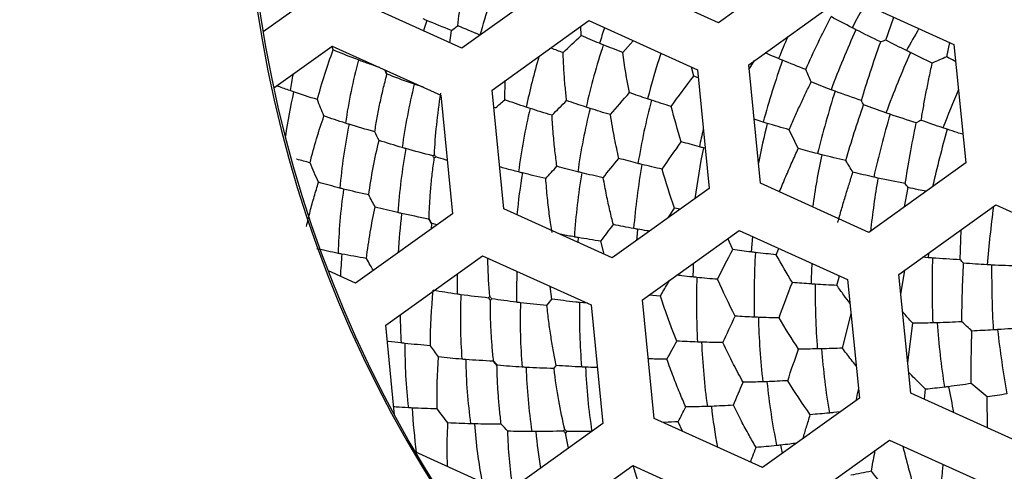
# Paper-space layout '_Inferior' of a CAD drawing. Header units: millimetres. Extents: x -40 to 40, y -40 to 40.
# Tile 4 of 25: x -14.1 to -4.6, y -6.2 to -1.9. Entities that reach past the tile are written whole.
import ezdxf

# ---------------------------------------------------------------- set-up
doc = ezdxf.new("R2010")
doc.units = ezdxf.units.MM

psp = doc.layouts.new('_Inferior')

# ---------------------------------------------------------------- linework, layer by layer
at = {"color": 7, "linetype": 'Continuous', "lineweight": 25}
for p, q in [((-6.4116, -1.2144), (-7.3499, -1.8874)), ((-7.3499, -1.8874), (-8.4019, -1.4113)), ((-8.8995, -1.4605), (-9.8378, -2.1335)), ((-7.0585, -2.2937), (-6.1202, -1.6207)), ((-6.1202, -1.6207), (-5.0682, -2.0968)), ((-11.3873, -1.7066), (-11.764, -1.9768)), ((-9.8378, -2.1335), (-10.8897, -1.6574)), ((-9.5463, -2.5398), (-8.608, -1.8668)), ((-8.608, -1.8668), (-7.5561, -2.3429)), ((-5.7281, -2.0557), (-5.6516, -1.8328)), ((-9.9549, -2.0805), (-9.9401, -1.9613)), ((-8.6816, -2.0124), (-8.6862, -1.9229)), ((-8.2798, -2.1748), (-8.1767, -2.062)), ((-5.1376, -2.2171), (-5.1085, -2.0786)), ((-5.0682, -2.0968), (-4.9545, -3.2459)), ((-11.6606, -2.518), (-11.0959, -2.1129)), ((-11.0864, -2.151), (-11.1, -2.1145)), ((-11.0959, -2.1129), (-10.0439, -2.589)), ((-7.0542, -2.3372), (-7.0031, -2.254)), ((-7.5911, -2.404), (-7.6143, -2.3165)), ((-7.5561, -2.3429), (-7.4424, -3.492)), ((-6.9448, -3.4428), (-7.0585, -2.2937)), ((-9.4229, -2.6344), (-9.4185, -2.4481)), ((-7.5484, -2.4202), (-7.5911, -2.404)), ((-10.212, -2.513), (-10.3002, -2.4829)), ((-9.4327, -3.6889), (-9.5463, -2.5398)), ((-10.0439, -2.589), (-9.9303, -3.7381)), ((-9.512, -2.7129), (-9.5298, -2.7074)), ((-6.9179, -2.85), (-7.0062, -2.8224)), ((-7.4808, -3.1038), (-7.4975, -3.0995)), ((-4.9545, -3.2459), (-5.8928, -3.9189)), ((-7.4424, -3.492), (-8.3807, -4.165)), ((-5.8928, -3.9189), (-6.9448, -3.4428)), ((-5.5484, -3.6718), (-5.5132, -3.4831)), ((-8.3807, -4.165), (-9.4327, -3.6889)), ((-7.8392, -3.7766), (-7.7771, -3.6826)), ((-7.7234, -3.6935), (-7.7771, -3.6826)), ((-5.6014, -4.3252), (-4.6631, -3.6522)), ((-4.6631, -3.6522), (-3.6111, -4.1283)), ((-9.9303, -3.7381), (-10.8686, -4.4111)), ((-10.1341, -3.8843), (-10.1308, -3.8362)), ((-10.0779, -3.844), (-10.127, -3.8326)), ((-8.0893, -4.5713), (-7.151, -3.8983)), ((-7.151, -3.8983), (-6.099, -4.3744)), ((-5.0069, -4.1834), (-4.9991, -3.8932)), ((-8.7102, -3.9684), (-8.7142, -4.014)), ((-8.4603, -4.129), (-8.4904, -4.0034)), ((-7.2132, -4.0837), (-7.262, -3.9779)), ((-6.7913, -4.1348), (-6.766, -4.0725)), ((-10.5771, -4.8174), (-9.6388, -4.1444)), ((-9.6388, -4.1444), (-8.5869, -4.6205)), ((-5.3185, -4.1632), (-5.3695, -4.1588)), ((-5.3148, -4.1196), (-5.3185, -4.1632)), ((-10.8686, -4.4111), (-11.133, -4.2914)), ((-5.5821, -4.5205), (-5.5461, -4.2855)), ((-6.2035, -4.4315), (-6.1777, -4.3388)), ((-6.099, -4.3744), (-5.9853, -5.5235)), ((-5.4878, -5.4743), (-5.6014, -4.3252)), ((-8.966, -4.5641), (-8.9829, -4.4413)), ((-7.9756, -5.7204), (-8.0893, -4.5713)), ((-7.9148, -4.5343), (-8.0251, -4.5252)), ((-8.6223, -4.6045), (-8.6973, -4.5971)), ((-8.5869, -4.6205), (-8.4732, -5.7696)), ((-6.1498, -5.0397), (-6.066, -4.7076)), ((-10.491, -5.6886), (-10.5771, -4.8174)), ((-5.5169, -5.1798), (-5.4664, -4.7978)), ((-5.3549, -5.5344), (-5.3445, -5.4379)), ((-5.9853, -5.5235), (-6.9236, -6.1965)), ((-4.4358, -5.9504), (-5.4878, -5.4743)), ((-4.743, -5.8113), (-4.7455, -5.5118)), ((-6.9236, -6.1965), (-7.9756, -5.7204)), ((-6.1715, -5.657), (-6.2363, -5.6639)), ((-8.4732, -5.7696), (-9.4115, -6.4426)), ((-7.7015, -5.8444), (-7.7404, -5.7514)), ((-8.8046, -6.0073), (-8.8329, -5.862)), ((-6.6322, -6.6028), (-5.6939, -5.9298)), ((-5.6939, -5.9298), (-4.6419, -6.4059)), ((-9.4115, -6.4426), (-10.2909, -6.0446)), ((-9.1201, -6.8489), (-8.1818, -6.1759)), ((-8.1818, -6.1759), (-7.1298, -6.652)), ((-8.1118, -6.3978), (-8.1789, -6.1772))]:
    psp.add_line(p, q, dxfattribs=at)
at = {"color": 7, "linetype": 'Continuous', "lineweight": 25, "flags": 128}
for points in [[(-10.1793, -1.8655), (-10.203, -1.9418), (-10.21, -1.965)], [(-8.1349, -3.887), (-8.1422, -3.9666), (-8.1447, -3.9957)], [(-7.0217, -3.9568), (-7.0278, -4.0318), (-7.0332, -4.1079)], [(-7.5956, -4.2172), (-7.5979, -4.274), (-7.6002, -4.3501)], [(-6.7483, -5.9787), (-6.7335, -6.0573), (-6.733, -6.0597)]]:
    psp.add_lwpolyline(points, dxfattribs=at)
at = {"color": 7, "linetype": 'Continuous', "lineweight": 25}
for centre, radius, start, end in [((0, 0), 40, 90.52734, 270.52734), ((0, 0), 39.7, 90.52734, 270.52734), ((0, 0), 30, 90, 270), ((0, 0), 26.0203, 90.52734, 270.52734), ((0, 0), 25.15, 90, 270.52734), ((0, 0), 25, 11.06952, 348.93048), ((0, 0), 24.9264, 112.52267, 90), ((0.0472, 0), 24.389, 90, 270), ((0.0472, 0), 24.2491, 90, 270), ((0.0472, 0), 11.9755, 90, 270), ((0, 0), 11.95, 305.64936, 125.64936), ((0, 0), 11.95, 125.64936, 305.64936), ((-3.8529, -3.6025), 6.0253, 158.69989, 164.64688), ((3.4204, -7.0821), 10.7837, 150.10563, 151.49586), ((-2.3638, -4.0082), 6.4346, 161.21194, 162.62524), ((3.1753, -6.1202), 10.0932, 155.62766, 159.19897), ((5.4032, -8.2624), 12.5218, 149.69258, 150.81965), ((1.286, -5.4409), 8.6684, 156.77015, 158.29618), ((-2.1826, -4.1556), 6.6126, 161.90307, 167.32749), ((-1.2428, -4.3748), 7.0176, 161.80079, 165.56229), ((4.8916, -6.7392), 11.3405, 156.27579, 159.45792), ((-5.683, -3.6317), 5.3405, 164.98412, 171.69064), ((-3.2505, -3.9336), 6.0892, 163.59537, 168.3657), ((1.288, -5.1028), 8.5095, 160.42057, 164.64867), ((-6.6841, -3.3365), 4.8849, 168.76928, 170.67123), ((-6.3561, -3.739), 5.2484, 166.98186, 171.74827), ((-4.9449, -3.8225), 5.5203, 165.95592, 172.44403), ((2.5349, -5.3406), 9.1894, 162.3254, 166.24423), ((6.7829, -7.5425), 12.8258, 157.0182, 158.80695), ((-1.3546, -4.3777), 6.8702, 165.32901, 170.55282), ((-3.3141, -4.1037), 6.0253, 166.69989, 172.64688), ((-2.3883, -4.2312), 6.3903, 166.29326, 171.90359), ((1.1056, -4.8352), 8.2246, 166.11793, 168.86557), ((3.9962, -5.6188), 10.0932, 163.62766, 167.19897), ((-5.7766, -3.931), 5.2632, 168.3815, 175.18695), ((-0.6231, -4.5227), 7.0604, 166.8742, 168.28481), ((5.8442, -6.0094), 11.4049, 164.28042, 167.16745), ((-5.046, -4.0945), 5.4257, 169.51285, 176.11387), ((-0.377, -4.5429), 7.2653, 168.54087, 172.46709), ((2.0813, -4.8916), 8.6068, 168.43283, 171.85268), ((-2.565, -4.3579), 6.1961, 170.54975, 176.33389), ((-1.583, -4.4189), 6.6126, 169.90307, 175.32749), ((-3.2964, -4.3149), 6.035, 170.72212, 174.59912), ((3.3505, -4.9506), 9.2875, 170.33602, 173.55766), ((-5.8466, -4.2496), 5.1933, 171.68461, 178.58196), ((6.5011, -5.1244), 11.2816, 172.58677, 175.46194), ((-4.9593, -4.4022), 5.504, 173.03787, 177.01016), ((-5.6402, -4.5959), 5.3823, 175.01372, 177.318), ((0.1669, -4.5476), 7.1732, 176.52457, 181.53043), ((3.9088, -4.435), 9.1894, 178.3254, 182.24423), ((1.0394, -4.594), 7.4951, 177.11893, 178.65046), ((5.3901, -4.2996), 10.0932, 179.62766, 183.19897), ((-4.6779, -4.4683), 5.2073, 178.36238, 180.52737), ((-3.8142, -4.5129), 5.4949, 177.73333, 180.85046), ((-0.9526, -4.5962), 6.6126, 177.90307, 183.32749), ((1.1215, -4.4925), 7.5349, 179.45036, 184.21857), ((-4.4271, -4.757), 5.4257, 177.51285, 184.11387), ((-3.6476, -4.7656), 5.6257, 178.30293, 184.66979), ((-2.8229, -4.7326), 5.876, 178.67823, 184.77514), ((-5.4074, -4.7032), 5.0291, 180.15105, 183.26138), ((-0.0955, -4.5815), 6.8702, 181.32901, 186.55282), ((3.2521, -4.1378), 8.5095, 184.42057, 188.64867), ((4.488, -3.8478), 9.1894, 186.3254, 190.24423), ((-5.1983, -5.0219), 5.1933, 179.68461, 186.58196), ((-1.1295, -4.7256), 6.3903, 182.29326, 187.90359), ((0.7981, -4.4801), 7.1732, 184.52457, 189.53043), ((-4.4618, -5.0575), 5.3405, 180.98412, 187.69064), ((-3.6997, -5.0374), 5.5203, 181.95592, 188.44403), ((-2.9024, -4.9683), 5.7435, 182.54548, 188.78219), ((-0.3037, -4.6841), 6.6126, 185.90307, 191.32749), ((3.0974, -3.9443), 8.3475, 190.12956, 191.8803), ((-5.0774, -5.346), 5.2503, 182.98232, 187.69909), ((-1.0916, -4.8714), 6.3707, 186.59272, 190.1872), ((-4.4418, -5.368), 5.2908, 184.39061, 190.56197), ((-3.5451, -5.3043), 5.6039, 185.56824, 189.22207), ((1.2984, -4.3584), 7.0531, 193.36445, 197.55763)]:
    psp.add_arc(centre, radius, start, end, dxfattribs=at)
for points, knots in [([(-9.5098, 22.9329), (-8.5542, 23.3292), (-7.5138, 23.6912), (-5.249, 24.2935), (-4.0243, 24.5339), (-1.392, 24.8228), (0.0162, 24.871), (2.9862, 24.6911), (4.5485, 24.4623), (7.7554, 23.6421), (9.4001, 23.0496), (12.6504, 21.4386), (14.2552, 20.419), (17.2643, 17.9469), (18.667, 16.4939), (21.1059, 13.2305), (22.1404, 11.4208), (23.7254, 7.5987), (24.2751, 5.588), (24.8613, 1.5563), (24.8984, -0.4629), (24.5218, -4.339), (24.1094, -6.1951), (22.953, -9.6335), (22.2103, -11.216), (20.5249, -14.065), (19.5829, -15.3322), (17.6118, -17.5611), (16.5827, -18.5235), (14.5184, -20.1822), (13.483, -20.8791), (11.4566, -22.0562), (10.4653, -22.5367), (9.5098, -22.9329)], [0, 0, 0, 0, 0.0625, 0.0625, 0.125, 0.125, 0.1875, 0.1875, 0.25, 0.25, 0.3125, 0.3125, 0.375, 0.375, 0.4375, 0.4375, 0.5, 0.5, 0.5625, 0.5625, 0.625, 0.625, 0.6875, 0.6875, 0.75, 0.75, 0.8125, 0.8125, 0.875, 0.875, 0.9375, 0.9375, 1, 1, 1, 1]), ([(9.5098, -22.9329), (8.5542, -23.3292), (7.5138, -23.6912), (5.249, -24.2935), (4.0243, -24.5339), (1.392, -24.8228), (-0.0162, -24.871), (-2.9862, -24.6911), (-4.5485, -24.4623), (-7.7554, -23.6421), (-9.4001, -23.0496), (-12.6504, -21.4386), (-14.2552, -20.419), (-17.2643, -17.9469), (-18.667, -16.4939), (-21.1059, -13.2305), (-22.1404, -11.4208), (-23.7254, -7.5987), (-24.2751, -5.588), (-24.8613, -1.5563), (-24.8984, 0.4629), (-24.5218, 4.339), (-24.1094, 6.1951), (-22.953, 9.6335), (-22.2103, 11.216), (-20.5249, 14.065), (-19.5829, 15.3322), (-17.6118, 17.5611), (-16.5827, 18.5235), (-14.5184, 20.1822), (-13.483, 20.8791), (-11.4566, 22.0562), (-10.4653, 22.5367), (-9.5098, 22.9329)], [0, 0, 0, 0, 0.0625, 0.0625, 0.125, 0.125, 0.1875, 0.1875, 0.25, 0.25, 0.3125, 0.3125, 0.375, 0.375, 0.4375, 0.4375, 0.5, 0.5, 0.5625, 0.5625, 0.625, 0.625, 0.6875, 0.6875, 0.75, 0.75, 0.8125, 0.8125, 0.875, 0.875, 0.9375, 0.9375, 1, 1, 1, 1]), ([(-9.8768, -1.9159), (-9.8725, -1.8735), (-9.8638, -1.7866), (-9.846, -1.6516), (-9.8243, -1.5095), (-9.8062, -1.4124), (-9.797, -1.3627)], [0, 0, 0, 0, 0.232024, 0.476211, 0.732313, 1, 1, 1, 1]), ([(-8.858, -2.177), (-8.8959, -2.1629), (-8.9362, -2.148), (-8.9752, -2.1327), (-8.9775, -2.1318)], [0, 0, 0, 0, 0.942588, 1, 1, 1, 1]), ([(-8.8235, -2.6409), (-8.8283, -2.5952), (-8.8386, -2.4984), (-8.8506, -2.3436), (-8.8555, -2.2344), (-8.858, -2.177)], [0, 0, 0, 0, 0.298539, 0.632052, 1, 1, 1, 1]), ([(-6.7679, -2.2353), (-6.8014, -2.2213), (-6.8457, -2.2028), (-6.8889, -2.184), (-6.8993, -2.1795)], [0, 0, 0, 0, 0.758274, 1, 1, 1, 1]), ([(-10.6342, -2.3219), (-10.6671, -2.3106), (-10.7377, -2.2864), (-10.8051, -2.2614), (-10.8411, -2.2481)], [0, 0, 0, 0, 0.466158, 1, 1, 1, 1]), ([(-5.3863, -2.8329), (-5.3793, -2.7913), (-5.3648, -2.7055), (-5.3398, -2.571), (-5.3114, -2.4277), (-5.29, -2.3288), (-5.279, -2.2781)], [0, 0, 0, 0, 0.22847, 0.471477, 0.72877, 1, 1, 1, 1]), ([(-5.0518, -2.2623), (-5.0564, -2.26), (-5.0853, -2.245), (-5.1137, -2.2299), (-5.1376, -2.2171)], [0, 0, 0, 0, 0.1575, 1, 1, 1, 1]), ([(-10.5661, -2.3889), (-10.5701, -2.3791), (-10.5764, -2.3637), (-10.5837, -2.3489), (-10.5864, -2.3435)], [0, 0, 0, 0, 0.636868, 1, 1, 1, 1]), ([(-10.5618, -2.3859), (-10.5666, -2.3766), (-10.5733, -2.3636), (-10.5789, -2.35), (-10.5805, -2.3462)], [0, 0, 0, 0, 0.717066, 1, 1, 1, 1]), ([(-10.6831, -2.9437), (-10.6756, -2.8981), (-10.6607, -2.8068), (-10.6331, -2.6682), (-10.6021, -2.5288), (-10.5781, -2.4355), (-10.5661, -2.3889)], [0, 0, 0, 0, 0.250328, 0.500637, 0.750627, 1, 1, 1, 1]), ([(-6.6658, -2.9239), (-6.6486, -2.8841), (-6.6146, -2.8057), (-6.5613, -2.6883), (-6.5078, -2.5739), (-6.471, -2.4984), (-6.4529, -2.4613)], [0, 0, 0, 0, 0.261993, 0.516167, 0.762244, 1, 1, 1, 1]), ([(-11.5044, -2.5447), (-11.5424, -2.5314), (-11.5862, -2.516), (-11.6277, -2.5003), (-11.6332, -2.4983)], [0, 0, 0, 0, 0.869385, 1, 1, 1, 1]), ([(-8.9174, -3.278), (-8.9239, -3.2286), (-8.9375, -3.1249), (-8.9538, -2.9597), (-8.9611, -2.8434), (-8.9649, -2.7828)], [0, 0, 0, 0, 0.302814, 0.636342, 1, 1, 1, 1]), ([(-8.317, -3.2011), (-8.3312, -3.1373), (-8.3623, -2.9975), (-8.3862, -2.855), (-8.3991, -2.7776)], [0, 0, 0, 0, 0.456598, 1, 1, 1, 1]), ([(-4.982, -2.9682), (-5.0002, -2.9626), (-5.0513, -2.9467), (-5.1017, -2.9301), (-5.1341, -2.9195)], [0, 0, 0, 0, 0.354864, 1, 1, 1, 1]), ([(-6.7599, -3.525), (-6.7397, -3.4761), (-6.7005, -3.3813), (-6.6392, -3.241), (-6.5973, -3.1494), (-6.5771, -3.1052)], [0, 0, 0, 0, 0.3543986, 0.6879035, 1, 1, 1, 1]), ([(-11.3102, -3.2437), (-11.3539, -3.2327), (-11.3986, -3.2215), (-11.4414, -3.2097), (-11.4423, -3.2094)], [0, 0, 0, 0, 0.978321, 1, 1, 1, 1]), ([(-10.1574, -3.7852), (-10.1556, -3.7382), (-10.1518, -3.6435), (-10.1409, -3.4983), (-10.1264, -3.3504), (-10.1131, -3.2504), (-10.1065, -3.2002)], [0, 0, 0, 0, 0.245894, 0.494733, 0.746211, 1, 1, 1, 1]), ([(-9.9815, -3.2197), (-9.9845, -3.2189), (-10.0223, -3.2084), (-10.0582, -3.1974), (-10.0913, -3.1873)], [0, 0, 0, 0, 0.077515, 1, 1, 1, 1]), ([(-9.2898, -3.3325), (-9.3326, -3.3215), (-9.3948, -3.3055), (-9.4543, -3.2886), (-9.4728, -3.2834)], [0, 0, 0, 0, 0.688634, 1, 1, 1, 1]), ([(-6.194, -3.8232), (-6.1825, -3.7814), (-6.1598, -3.699), (-6.1233, -3.5753), (-6.0862, -3.4546), (-6.0603, -3.3747), (-6.0476, -3.3354)], [0, 0, 0, 0, 0.261993, 0.516167, 0.762244, 1, 1, 1, 1]), ([(-11.3453, -3.8598), (-11.3337, -3.811), (-11.311, -3.7153), (-11.2717, -3.5727), (-11.2426, -3.4788), (-11.2283, -3.4329)], [0, 0, 0, 0, 0.347755, 0.6812502, 1, 1, 1, 1]), ([(-8.9646, -3.9202), (-8.9728, -3.8673), (-8.9899, -3.7569), (-9.0108, -3.5816), (-9.0207, -3.4588), (-9.0258, -3.3951)], [0, 0, 0, 0, 0.30729, 0.640834, 1, 1, 1, 1]), ([(-8.3701, -3.8432), (-8.3812, -3.7986), (-8.4049, -3.7042), (-8.4383, -3.5526), (-8.4583, -3.4451), (-8.4688, -3.3887)], [0, 0, 0, 0, 0.298539, 0.632052, 1, 1, 1, 1]), ([(-5.3369, -3.5202), (-5.363, -3.5149), (-5.4225, -3.503), (-5.4806, -3.4902), (-5.5132, -3.4831)], [0, 0, 0, 0, 0.438643, 1, 1, 1, 1]), ([(-8.0194, -3.9058), (-8.0283, -3.9045), (-8.0673, -3.8985), (-8.1054, -3.892), (-8.1349, -3.887)], [0, 0, 0, 0, 0.226859, 1, 1, 1, 1]), ([(-8.7485, -3.9617), (-8.7897, -3.9543), (-8.8367, -3.9459), (-8.8819, -3.9368), (-8.8874, -3.9357)], [0, 0, 0, 0, 0.878372, 1, 1, 1, 1]), ([(-10.6967, -4.2878), (-10.7069, -4.2705), (-10.7298, -4.2315), (-10.7517, -4.192), (-10.7638, -4.1701)], [0, 0, 0, 0, 0.444737, 1, 1, 1, 1]), ([(-9.5669, -4.5391), (-9.5757, -4.4327), (-9.5858, -4.3108), (-9.5859, -4.1845), (-9.5859, -4.1684)], [0, 0, 0, 0, 0.87241, 1, 1, 1, 1]), ([(-7.9148, -4.5343), (-7.8924, -4.4961), (-7.8625, -4.4452), (-7.8306, -4.3931), (-7.8227, -4.38)], [0, 0, 0, 0, 0.748967, 1, 1, 1, 1]), ([(-7.6002, -4.3501), (-7.6363, -4.3461), (-7.6886, -4.3404), (-7.7396, -4.3339), (-7.7554, -4.3318)], [0, 0, 0, 0, 0.688342, 1, 1, 1, 1]), ([(-6.0762, -4.6052), (-6.0964, -4.5784), (-6.1397, -4.5211), (-6.1814, -4.4626), (-6.2035, -4.4315)], [0, 0, 0, 0, 0.4682618, 1, 1, 1, 1]), ([(-9.5318, -5.162), (-9.5365, -5.1152), (-9.5459, -5.0209), (-9.5554, -4.8756), (-9.5616, -4.7271), (-9.5623, -4.6263), (-9.5627, -4.5756)], [0, 0, 0, 0, 0.245894, 0.494733, 0.746211, 1, 1, 1, 1]), ([(-7.7537, -4.9707), (-7.771, -4.9281), (-7.8076, -4.8379), (-7.8618, -4.6924), (-7.8965, -4.5887), (-7.9148, -4.5343)], [0, 0, 0, 0, 0.2985385, 0.6320518, 1, 1, 1, 1]), ([(-8.9232, -5.2066), (-8.9324, -5.162), (-8.951, -5.071), (-8.9752, -4.929), (-8.9971, -4.7799), (-9.0086, -4.6773), (-9.0144, -4.6252)], [0, 0, 0, 0, 0.236271, 0.481895, 0.736588, 1, 1, 1, 1]), ([(-5.4664, -4.7978), (-5.492, -4.7701), (-5.5253, -4.734), (-5.5579, -4.6973), (-5.5655, -4.6887)], [0, 0, 0, 0, 0.766879, 1, 1, 1, 1]), ([(-4.9002, -5.3824), (-4.9007, -5.339), (-4.9016, -5.2535), (-4.9006, -5.1246), (-4.8982, -4.9983), (-4.8954, -4.9144), (-4.894, -4.8732)], [0, 0, 0, 0, 0.261993, 0.516167, 0.762244, 1, 1, 1, 1]), ([(-10.4283, -4.9893), (-10.4691, -4.9847), (-10.5143, -4.9796), (-10.5576, -4.9736), (-10.5617, -4.9731)], [0, 0, 0, 0, 0.902986, 1, 1, 1, 1]), ([(-7.1125, -5.3696), (-7.1437, -5.3121), (-7.2121, -5.1863), (-7.2743, -5.056), (-7.3082, -4.9851)], [0, 0, 0, 0, 0.456598, 1, 1, 1, 1]), ([(-6.0163, -5.2102), (-6.0331, -5.1896), (-6.0786, -5.1337), (-6.1222, -5.0761), (-6.1498, -5.0397)], [0, 0, 0, 0, 0.3678316, 1, 1, 1, 1]), ([(-7.8506, -5.146), (-7.8927, -5.1457), (-7.9541, -5.1452), (-8.0139, -5.1435), (-8.0327, -5.143)], [0, 0, 0, 0, 0.685807, 1, 1, 1, 1]), ([(-7.6685, -5.609), (-7.6883, -5.5633), (-7.7299, -5.4674), (-7.7911, -5.313), (-7.8302, -5.2033), (-7.8506, -5.146)], [0, 0, 0, 0, 0.302814, 0.636342, 1, 1, 1, 1]), ([(-9.4579, -5.7744), (-9.4633, -5.7284), (-9.4741, -5.6366), (-9.4858, -5.4957), (-9.4944, -5.3532), (-9.497, -5.2569), (-9.4983, -5.2088)], [0, 0, 0, 0, 0.250328, 0.500637, 0.750627, 1, 1, 1, 1]), ([(-8.5269, -5.2271), (-8.5292, -5.2271), (-8.5678, -5.2264), (-8.6051, -5.2248), (-8.6402, -5.2234)], [0, 0, 0, 0, 0.060787, 1, 1, 1, 1]), ([(-5.3445, -5.4379), (-5.3789, -5.4036), (-5.4341, -5.3487), (-5.4877, -5.2923), (-5.5079, -5.2711)], [0, 0, 0, 0, 0.624265, 1, 1, 1, 1]), ([(-6.0164, -5.5458), (-6.0095, -5.5119), (-6.0023, -5.4771), (-5.9939, -5.441), (-5.9936, -5.4399)], [0, 0, 0, 0, 0.9700438, 1, 1, 1, 1]), ([(-10.3573, -5.6172), (-10.3975, -5.6148), (-10.4455, -5.612), (-10.4915, -5.6082), (-10.499, -5.6076)], [0, 0, 0, 0, 0.837453, 1, 1, 1, 1]), ([(-6.9865, -6.0014), (-7.0095, -5.9616), (-7.0583, -5.8774), (-7.1322, -5.7409), (-7.1811, -5.643), (-7.2067, -5.5917)], [0, 0, 0, 0, 0.298539, 0.632052, 1, 1, 1, 1]), ([(-6.5318, -5.9155), (-6.5209, -5.8784), (-6.4985, -5.8023), (-6.4736, -5.7239), (-6.4608, -5.6836)], [0, 0, 0, 0, 0.486609, 1, 1, 1, 1]), ([(-9.9785, -6.186), (-9.9802, -6.113), (-9.9833, -5.9746), (-9.9769, -5.8307), (-9.9739, -5.7627)], [0, 0, 0, 0, 0.527602, 1, 1, 1, 1]), ([(-7.7404, -5.7514), (-7.7845, -5.7541), (-7.8347, -5.7571), (-7.8836, -5.7591), (-7.8896, -5.7593)], [0, 0, 0, 0, 0.877684, 1, 1, 1, 1]), ([(-7.041, -6.1434), (-7.0336, -6.1238), (-7.0161, -6.077), (-6.9974, -6.0292), (-6.9865, -6.0014)], [0, 0, 0, 0, 0.418867, 1, 1, 1, 1]), ([(-6.5942, -5.9602), (-6.6158, -5.963), (-6.6677, -5.9697), (-6.7186, -5.9754), (-6.7483, -5.9787)], [0, 0, 0, 0, 0.415782, 1, 1, 1, 1]), ([(-5.8692, -6.2319), (-5.859, -6.1737), (-5.8471, -6.1067), (-5.8331, -6.0374), (-5.8313, -6.0283)], [0, 0, 0, 0, 0.869122, 1, 1, 1, 1]), ([(-5.193, -6.4269), (-5.1887, -6.3601), (-5.1832, -6.2743), (-5.175, -6.1852), (-5.1731, -6.1655)], [0, 0, 0, 0, 0.778827, 1, 1, 1, 1])]:
    psp.add_open_spline(points, degree=3, knots=knots, dxfattribs=at)
for points in [[(-10.1793, -1.8655), (-10.191, -1.8605), (-10.2027, -1.8556), (-10.2144, -1.8507)], [(-9.9401, -1.9613), (-10.0221, -1.9299), (-10.1018, -1.8979), (-10.1793, -1.8655)], [(-6.5054, -2.3401), (-6.4289, -2.1681), (-6.3461, -1.9964), (-6.2597, -1.8285)], [(-6.0561, -1.9359), (-6.1252, -1.9004), (-6.1932, -1.8646), (-6.2597, -1.8285)], [(-9.9401, -1.9613), (-9.9192, -1.9462), (-9.8981, -1.9311), (-9.8768, -1.9159)], [(-9.6632, -2.0072), (-9.7366, -1.9771), (-9.8078, -1.9467), (-9.8768, -1.9159)], [(-6.0184, -1.9551), (-6.031, -1.9487), (-6.0436, -1.9423), (-6.0561, -1.9359)], [(-5.7781, -2.0737), (-5.8595, -2.0347), (-5.9396, -1.9952), (-6.0184, -1.9551)], [(-8.858, -2.177), (-8.8011, -2.1226), (-8.7423, -2.0678), (-8.6816, -2.0124)], [(-8.5048, -2.0867), (-8.565, -2.0622), (-8.624, -2.0374), (-8.6816, -2.0124)], [(-8.4681, -2.1016), (-8.4804, -2.0966), (-8.4926, -2.0917), (-8.5048, -2.0867)], [(-5.9661, -2.6412), (-5.9142, -2.4669), (-5.8519, -2.2767), (-5.7781, -2.0737)], [(-5.7281, -2.0557), (-5.7448, -2.0617), (-5.7615, -2.0677), (-5.7781, -2.0737)], [(-5.5295, -2.1572), (-5.5967, -2.1237), (-5.6631, -2.0899), (-5.7281, -2.0557)], [(-11.2394, -2.6315), (-11.1953, -2.4653), (-11.1431, -2.3041), (-11.0864, -2.151)], [(-10.8761, -2.2349), (-10.9487, -2.2073), (-11.0188, -2.1794), (-11.0864, -2.151)], [(-8.2798, -2.1748), (-8.3437, -2.1507), (-8.4065, -2.1263), (-8.4681, -2.1016)], [(-8.214, -2.5644), (-8.2399, -2.4357), (-8.2619, -2.3058), (-8.2798, -2.1748)], [(-5.4905, -2.1765), (-5.5035, -2.1701), (-5.5165, -2.1637), (-5.5295, -2.1572)], [(-5.279, -2.2781), (-5.3503, -2.2447), (-5.4209, -2.2108), (-5.4905, -2.1765)], [(-10.8411, -2.2481), (-10.8529, -2.2437), (-10.8645, -2.2393), (-10.8761, -2.2349)], [(-6.7295, -2.2512), (-6.7423, -2.2459), (-6.7551, -2.2406), (-6.7679, -2.2353)], [(-6.5054, -2.3401), (-6.5813, -2.311), (-6.656, -2.2813), (-6.7295, -2.2512)], [(-5.1376, -2.2171), (-5.1852, -2.2376), (-5.2323, -2.258), (-5.279, -2.2781)], [(-10.5618, -2.3859), (-10.5633, -2.3869), (-10.5647, -2.3879), (-10.5661, -2.3889)], [(-10.3359, -2.4703), (-10.4138, -2.4427), (-10.4892, -2.4145), (-10.5618, -2.3859)], [(-6.4529, -2.4613), (-6.4708, -2.4211), (-6.4883, -2.3807), (-6.5054, -2.3401)], [(-10.3002, -2.4829), (-10.3121, -2.4787), (-10.324, -2.4745), (-10.3359, -2.4703)], [(-7.8097, -2.6984), (-7.7406, -2.6015), (-7.6677, -2.5034), (-7.5911, -2.404)], [(-6.26, -2.5359), (-6.3254, -2.5114), (-6.3898, -2.4865), (-6.4529, -2.4613)], [(-11.4696, -2.5567), (-11.4813, -2.5527), (-11.4929, -2.5487), (-11.5044, -2.5447)], [(-11.2394, -2.6315), (-11.3184, -2.6072), (-11.3951, -2.5823), (-11.4696, -2.5567)], [(-10.1055, -3.1635), (-10.0962, -2.9811), (-10.0763, -2.7816), (-10.0421, -2.5682)], [(-8.3991, -2.7776), (-8.3399, -2.7074), (-8.2782, -2.6363), (-8.214, -2.5644)], [(-8.0388, -2.6251), (-8.0983, -2.6052), (-8.1567, -2.5849), (-8.214, -2.5644)], [(-6.2207, -2.5506), (-6.2338, -2.5457), (-6.2469, -2.5408), (-6.26, -2.5359)], [(-5.9661, -2.6412), (-6.0523, -2.6117), (-6.1372, -2.5815), (-6.2207, -2.5506)], [(-11.1759, -2.7903), (-11.198, -2.7376), (-11.2192, -2.6847), (-11.2394, -2.6315)], [(-9.512, -2.7129), (-9.4828, -2.6869), (-9.4531, -2.6607), (-9.4229, -2.6344)], [(-9.2147, -2.7056), (-9.286, -2.6823), (-9.3554, -2.6586), (-9.4229, -2.6344)], [(-8.9649, -2.7828), (-8.9192, -2.7359), (-8.872, -2.6886), (-8.8235, -2.6409)], [(-8.6341, -2.7049), (-8.6986, -2.684), (-8.7618, -2.6626), (-8.8235, -2.6409)], [(-8.0008, -2.6377), (-8.0135, -2.6335), (-8.0262, -2.6293), (-8.0388, -2.6251)], [(-7.8097, -2.6984), (-7.8744, -2.6786), (-7.9382, -2.6583), (-8.0008, -2.6377)], [(-5.9443, -2.6819), (-5.9516, -2.6684), (-5.9589, -2.6548), (-5.9661, -2.6412)], [(-9.1777, -2.7175), (-9.1901, -2.7136), (-9.2024, -2.7096), (-9.2147, -2.7056)], [(-8.9649, -2.7828), (-9.0373, -2.7616), (-9.1084, -2.7398), (-9.1777, -2.7175)], [(-8.5966, -2.717), (-8.6092, -2.713), (-8.6217, -2.709), (-8.6341, -2.7049)], [(-8.3991, -2.7776), (-8.4661, -2.7579), (-8.5321, -2.7376), (-8.5966, -2.717)], [(-7.7114, -3.04), (-7.7472, -2.9273), (-7.78, -2.8134), (-7.8097, -2.6984)], [(-6.1164, -3.2228), (-6.0646, -3.0417), (-6.0065, -2.8601), (-5.9443, -2.6819)], [(-5.7278, -2.7599), (-5.8011, -2.7344), (-5.8734, -2.7084), (-5.9443, -2.6819)], [(-5.6877, -2.7737), (-5.7011, -2.7691), (-5.7145, -2.7645), (-5.7278, -2.7599)], [(-11.3102, -3.2437), (-11.2709, -3.0843), (-11.2248, -2.9322), (-11.1759, -2.7903)], [(-10.9674, -2.8599), (-11.0392, -2.8372), (-11.1088, -2.814), (-11.1759, -2.7903)], [(-10.9319, -2.8711), (-10.9438, -2.8674), (-10.9556, -2.8637), (-10.9674, -2.8599)], [(-6.8788, -2.862), (-6.8919, -2.858), (-6.9049, -2.854), (-6.9179, -2.85)], [(-6.6658, -2.9239), (-6.7378, -2.9038), (-6.8089, -2.8831), (-6.8788, -2.862)], [(-5.4332, -2.8576), (-5.5193, -2.8304), (-5.6041, -2.8024), (-5.6877, -2.7737)], [(-5.5404, -3.4458), (-5.5133, -3.266), (-5.4781, -3.069), (-5.4332, -2.8576)], [(-5.3863, -2.8329), (-5.402, -2.8412), (-5.4176, -2.8494), (-5.4332, -2.8576)], [(-5.1754, -2.9058), (-5.2467, -2.882), (-5.3171, -2.8577), (-5.3863, -2.8329)], [(-10.6831, -2.9437), (-10.7685, -2.9203), (-10.8514, -2.896), (-10.9319, -2.8711)], [(-10.6415, -3.0277), (-10.6556, -2.9998), (-10.6695, -2.9718), (-10.6831, -2.9437)], [(-6.5771, -3.1052), (-6.6075, -3.0452), (-6.6371, -2.9847), (-6.6658, -2.9239)], [(-5.1341, -2.9195), (-5.1479, -2.9149), (-5.1617, -2.9104), (-5.1754, -2.9058)], [(-10.7421, -3.5551), (-10.7176, -3.3775), (-10.6833, -3.2005), (-10.6415, -3.0277)], [(-10.4173, -3.0966), (-10.4945, -3.0743), (-10.5693, -3.0513), (-10.6415, -3.0277)], [(-7.8966, -3.3059), (-7.8379, -3.2185), (-7.7761, -3.1299), (-7.7114, -3.04)], [(-7.5364, -3.0891), (-7.5957, -3.0731), (-7.6541, -3.0567), (-7.7114, -3.04)], [(-10.3811, -3.107), (-10.3932, -3.1035), (-10.4053, -3.1001), (-10.4173, -3.0966)], [(-10.1206, -3.1761), (-10.2099, -3.1539), (-10.2967, -3.1309), (-10.3811, -3.107)], [(-7.4975, -3.0995), (-7.5105, -3.096), (-7.5235, -3.0926), (-7.5364, -3.0891)], [(-6.3909, -3.1555), (-6.4539, -3.1391), (-6.516, -3.1223), (-6.5771, -3.1052)], [(-11.2283, -3.4329), (-11.257, -3.3703), (-11.2843, -3.3071), (-11.3102, -3.2437)], [(-10.1206, -3.1761), (-10.1155, -3.1721), (-10.1104, -3.1679), (-10.1055, -3.1635)], [(-10.1065, -3.2002), (-10.111, -3.1921), (-10.1157, -3.184), (-10.1206, -3.1761)], [(-10.0913, -3.1873), (-10.0965, -3.1914), (-10.1016, -3.1957), (-10.1065, -3.2002)], [(-10.0913, -3.1873), (-10.0962, -3.1795), (-10.101, -3.1716), (-10.1055, -3.1635)], [(-8.4688, -3.3887), (-8.4201, -3.3269), (-8.3695, -3.2643), (-8.317, -3.2011)], [(-8.1316, -3.25), (-8.1946, -3.2342), (-8.2565, -3.2178), (-8.317, -3.2011)], [(-6.3507, -3.1658), (-6.3641, -3.1624), (-6.3775, -3.1589), (-6.3909, -3.1555)], [(-6.1164, -3.2228), (-6.1957, -3.2044), (-6.2737, -3.1855), (-6.3507, -3.1658)], [(-6.0476, -3.3354), (-6.0709, -3.2981), (-6.0938, -3.2605), (-6.1164, -3.2228)], [(-9.2524, -3.3419), (-9.265, -3.3388), (-9.2774, -3.3357), (-9.2898, -3.3325)], [(-9.0258, -3.3951), (-8.9906, -3.3564), (-8.9544, -3.3173), (-8.9174, -3.278)], [(-8.7149, -3.3312), (-8.784, -3.314), (-8.8516, -3.2962), (-8.9174, -3.278)], [(-8.6771, -3.3405), (-8.6897, -3.3374), (-8.7024, -3.3343), (-8.7149, -3.3312)], [(-8.4688, -3.3887), (-8.5395, -3.3732), (-8.609, -3.3571), (-8.6771, -3.3405)], [(-8.0932, -3.2596), (-8.106, -3.2565), (-8.1189, -3.2533), (-8.1316, -3.25)], [(-7.8966, -3.3059), (-7.9631, -3.291), (-8.0288, -3.2755), (-8.0932, -3.2596)], [(-7.7771, -3.6826), (-7.8207, -3.5588), (-7.8606, -3.4332), (-7.8966, -3.3059)], [(-5.8462, -3.3824), (-5.9143, -3.3673), (-5.9815, -3.3516), (-6.0476, -3.3354)], [(-11.0212, -3.4894), (-11.0925, -3.4712), (-11.1615, -3.4524), (-11.2283, -3.4329)], [(-9.0258, -3.3951), (-9.103, -3.378), (-9.1786, -3.3603), (-9.2524, -3.3419)], [(-5.8052, -3.3915), (-5.8189, -3.3885), (-5.8325, -3.3855), (-5.8462, -3.3824)], [(-5.5404, -3.4458), (-5.6299, -3.4286), (-5.7182, -3.4105), (-5.8052, -3.3915)], [(-10.9853, -3.4985), (-10.9973, -3.4955), (-11.0093, -3.4925), (-11.0212, -3.4894)], [(-10.7421, -3.5551), (-10.8255, -3.5371), (-10.9065, -3.5182), (-10.9853, -3.4985)], [(-5.5132, -3.4831), (-5.5223, -3.4707), (-5.5314, -3.4583), (-5.5404, -3.4458)], [(-10.6792, -3.673), (-10.7007, -3.6339), (-10.7217, -3.5946), (-10.7421, -3.5551)], [(-10.7638, -4.1701), (-10.7432, -3.9994), (-10.714, -3.8325), (-10.6792, -3.673)], [(-10.4593, -3.7268), (-10.5349, -3.7096), (-10.6082, -3.6917), (-10.6792, -3.673)], [(-10.4228, -3.735), (-10.435, -3.7323), (-10.4471, -3.7296), (-10.4593, -3.7268)], [(-10.161, -3.7884), (-10.2507, -3.7716), (-10.3379, -3.7538), (-10.4228, -3.735)], [(-10.161, -3.7884), (-10.1598, -3.7874), (-10.1586, -3.7863), (-10.1574, -3.7852)], [(-10.1308, -3.8362), (-10.1401, -3.8197), (-10.1502, -3.8037), (-10.161, -3.7884)], [(-10.127, -3.8326), (-10.1379, -3.8174), (-10.148, -3.8016), (-10.1574, -3.7852)], [(-10.127, -3.8326), (-10.1283, -3.8338), (-10.1296, -3.835), (-10.1308, -3.8362)], [(-8.4904, -4.0034), (-8.4516, -3.9506), (-8.4114, -3.8971), (-8.3701, -3.8432)], [(-8.1736, -3.8802), (-8.2404, -3.8685), (-8.306, -3.8561), (-8.3701, -3.8432)], [(-8.1349, -3.887), (-8.1478, -3.8848), (-8.1607, -3.8825), (-8.1736, -3.8802)], [(-8.7102, -3.9684), (-8.723, -3.9662), (-8.7358, -3.9639), (-8.7485, -3.9617)], [(-8.4904, -4.0034), (-8.565, -3.9924), (-8.6384, -3.9808), (-8.7102, -3.9684)], [(-11.0383, -4.121), (-11.1091, -4.107), (-11.1778, -4.0923), (-11.2443, -4.0768)], [(-7.3596, -4.3727), (-7.3137, -4.278), (-7.2649, -4.1817), (-7.2132, -4.0837)], [(-7.0332, -4.1079), (-7.0941, -4.1003), (-7.1542, -4.0922), (-7.2132, -4.0837)], [(-11.0022, -4.1281), (-11.0143, -4.1258), (-11.0263, -4.1234), (-11.0383, -4.121)], [(-10.7638, -4.1701), (-10.8454, -4.157), (-10.9248, -4.143), (-11.0022, -4.1281)], [(-6.9932, -4.1128), (-7.0065, -4.1112), (-7.0199, -4.1095), (-7.0332, -4.1079)], [(-6.7913, -4.1348), (-6.8595, -4.1281), (-6.9269, -4.1207), (-6.9932, -4.1128)], [(-6.6344, -4.4032), (-6.6887, -4.315), (-6.7411, -4.2256), (-6.7913, -4.1348)], [(-5.2767, -4.1664), (-5.2907, -4.1654), (-5.3046, -4.1643), (-5.3185, -4.1632)], [(-5.0069, -4.1834), (-5.098, -4.1788), (-5.1879, -4.1731), (-5.2767, -4.1664)], [(-4.9748, -4.2165), (-4.9855, -4.2055), (-4.9963, -4.1944), (-5.0069, -4.1834)], [(-4.9912, -4.7838), (-4.9913, -4.5956), (-4.9855, -4.405), (-4.9748, -4.2165)], [(-4.7451, -4.2318), (-4.8227, -4.2275), (-4.8993, -4.2224), (-4.9748, -4.2165)], [(-4.7029, -4.234), (-4.717, -4.2333), (-4.7311, -4.2325), (-4.7451, -4.2318)], [(-4.4351, -4.2445), (-4.5253, -4.2421), (-4.6146, -4.2386), (-4.7029, -4.234)], [(-7.5608, -4.3543), (-7.5739, -4.3529), (-7.5871, -4.3515), (-7.6002, -4.3501)], [(-7.3596, -4.3727), (-7.4276, -4.3672), (-7.4948, -4.3611), (-7.5608, -4.3543)], [(-7.1889, -4.7292), (-7.2493, -4.6126), (-7.3063, -4.4938), (-7.3596, -4.3727)], [(-10.1428, -5.0156), (-10.1433, -4.8362), (-10.1339, -4.6561), (-10.1166, -4.4792)], [(-9.8849, -4.5163), (-9.9646, -4.5049), (-10.0418, -4.4926), (-10.1166, -4.4792)], [(-6.7634, -4.7465), (-6.7237, -4.6343), (-6.6807, -4.5199), (-6.6344, -4.4032)], [(-6.4536, -4.4175), (-6.5147, -4.4133), (-6.575, -4.4085), (-6.6344, -4.4032)], [(-6.4131, -4.4202), (-6.4266, -4.4193), (-6.4402, -4.4184), (-6.4536, -4.4175)], [(-6.2035, -4.4315), (-6.2742, -4.4284), (-6.3442, -4.4246), (-6.4131, -4.4202)], [(-9.8477, -4.5215), (-9.8601, -4.5198), (-9.8726, -4.518), (-9.8849, -4.5163)], [(-9.5801, -4.5537), (-9.6716, -4.5442), (-9.7608, -4.5335), (-9.8477, -4.5215)], [(-9.5801, -4.5537), (-9.5755, -4.549), (-9.5711, -4.5441), (-9.5669, -4.5391)], [(-9.5627, -4.5756), (-9.5683, -4.5682), (-9.5741, -4.5609), (-9.5801, -4.5537)], [(-9.5496, -4.5607), (-9.5555, -4.5537), (-9.5613, -4.5465), (-9.5669, -4.5391)], [(-9.5496, -4.5607), (-9.5541, -4.5655), (-9.5585, -4.5705), (-9.5627, -4.5756)], [(-9.3086, -4.5944), (-9.3913, -4.5843), (-9.4717, -4.573), (-9.5496, -4.5607)], [(-9.0144, -4.6252), (-8.9985, -4.6049), (-8.9824, -4.5846), (-8.966, -4.5641)], [(-8.7356, -4.593), (-8.8145, -4.5843), (-8.8913, -4.5747), (-8.966, -4.5641)], [(-9.2708, -4.599), (-9.2834, -4.5975), (-9.296, -4.596), (-9.3086, -4.5944)], [(-9.0144, -4.6252), (-9.1019, -4.6176), (-9.1873, -4.6088), (-9.2708, -4.599)], [(-8.6973, -4.5971), (-8.7101, -4.5957), (-8.7229, -4.5944), (-8.7356, -4.593)], [(-7.3082, -4.9851), (-7.2706, -4.9013), (-7.2308, -4.8159), (-7.1889, -4.7292)], [(-7.0038, -4.7392), (-7.0665, -4.7365), (-7.1283, -4.7331), (-7.1889, -4.7292)], [(-6.9638, -4.7408), (-6.9772, -4.7403), (-6.9905, -4.7398), (-7.0038, -4.7392)], [(-6.7634, -4.7465), (-6.8311, -4.7453), (-6.898, -4.7434), (-6.9638, -4.7408)], [(-6.5747, -5.0478), (-6.6402, -4.9493), (-6.7031, -4.8489), (-6.7634, -4.7465)], [(-5.2736, -4.7948), (-5.3386, -4.7964), (-5.403, -4.7974), (-5.4664, -4.7978)], [(-5.2321, -4.7937), (-5.2459, -4.7941), (-5.2598, -4.7945), (-5.2736, -4.7948)], [(-4.9912, -4.7838), (-5.0724, -4.7881), (-5.1527, -4.7913), (-5.2321, -4.7937)], [(-4.894, -4.8732), (-4.9266, -4.8437), (-4.9591, -4.8139), (-4.9912, -4.7838)], [(-4.6874, -4.8628), (-4.757, -4.867), (-4.826, -4.8705), (-4.894, -4.8732)], [(-4.6455, -4.8602), (-4.6595, -4.8611), (-4.6734, -4.862), (-4.6874, -4.8628)], [(-4.376, -4.8395), (-4.4668, -4.8476), (-4.5566, -4.8545), (-4.6455, -4.8602)], [(-10.3915, -4.9933), (-10.4038, -4.992), (-10.4161, -4.9907), (-10.4283, -4.9893)], [(-10.1428, -5.0156), (-10.2278, -5.0093), (-10.3107, -5.0019), (-10.3915, -4.9933)], [(-10.0641, -5.1235), (-10.0908, -5.0878), (-10.1171, -5.0518), (-10.1428, -5.0156)], [(-7.8506, -5.146), (-7.8195, -5.0884), (-7.7872, -5.0299), (-7.7537, -4.9707)], [(-7.554, -4.98), (-7.6218, -4.9777), (-7.6885, -4.9745), (-7.7537, -4.9707)], [(-7.5147, -4.9813), (-7.5279, -4.9809), (-7.541, -4.9805), (-7.554, -4.98)], [(-7.3082, -4.9851), (-7.378, -4.9846), (-7.447, -4.9833), (-7.5147, -4.9813)], [(-6.6794, -5.3545), (-6.6471, -5.2543), (-6.6122, -5.152), (-6.5747, -5.0478)], [(-6.393, -5.0467), (-6.4544, -5.0477), (-6.5151, -5.0481), (-6.5747, -5.0478)], [(-6.3527, -5.046), (-6.3662, -5.0463), (-6.3796, -5.0465), (-6.393, -5.0467)], [(-6.1498, -5.0397), (-6.2182, -5.0425), (-6.286, -5.0446), (-6.3527, -5.046)], [(-10.0787, -5.6276), (-10.0821, -5.4556), (-10.0763, -5.2863), (-10.0641, -5.1235)], [(-9.8388, -5.1462), (-9.9161, -5.1397), (-9.9912, -5.1321), (-10.0641, -5.1235)], [(-9.8015, -5.1492), (-9.814, -5.1482), (-9.8264, -5.1472), (-9.8388, -5.1462)], [(-9.5348, -5.1657), (-9.626, -5.1615), (-9.7149, -5.1561), (-9.8015, -5.1492)], [(-9.5348, -5.1657), (-9.5338, -5.1645), (-9.5328, -5.1633), (-9.5318, -5.162)], [(-9.4983, -5.2088), (-9.5099, -5.1937), (-9.522, -5.1794), (-9.5348, -5.1657)], [(-9.495, -5.2047), (-9.5079, -5.1912), (-9.5202, -5.177), (-9.5318, -5.162)], [(-9.495, -5.2047), (-9.4961, -5.2061), (-9.4972, -5.2074), (-9.4983, -5.2088)], [(-9.2546, -5.2236), (-9.3371, -5.2185), (-9.4173, -5.2122), (-9.495, -5.2047)], [(-9.2168, -5.2258), (-9.2294, -5.2251), (-9.242, -5.2244), (-9.2546, -5.2236)], [(-8.9452, -5.2366), (-9.0379, -5.2344), (-9.1285, -5.2308), (-9.2168, -5.2258)], [(-8.9452, -5.2366), (-8.9379, -5.2267), (-8.9306, -5.2167), (-8.9232, -5.2066)], [(-8.842, -5.8264), (-8.8834, -5.6485), (-8.9193, -5.4512), (-8.9452, -5.2366)], [(-8.6785, -5.2218), (-8.7624, -5.218), (-8.844, -5.2129), (-8.9232, -5.2066)], [(-8.6402, -5.2234), (-8.653, -5.2229), (-8.6658, -5.2223), (-8.6785, -5.2218)], [(-7.2067, -5.5917), (-7.1769, -5.5189), (-7.1455, -5.4448), (-7.1125, -5.3696)], [(-6.9208, -5.3655), (-6.9857, -5.3676), (-7.0497, -5.369), (-7.1125, -5.3696)], [(-6.8812, -5.3641), (-6.8944, -5.3646), (-6.9076, -5.3651), (-6.9208, -5.3655)], [(-6.6794, -5.3545), (-6.7475, -5.3585), (-6.8149, -5.3617), (-6.8812, -5.3641)], [(-6.4608, -5.6836), (-6.5369, -5.5766), (-6.6097, -5.4669), (-6.6794, -5.3545)], [(-5.1606, -5.4174), (-5.2226, -5.4249), (-5.284, -5.4317), (-5.3445, -5.4379)], [(-5.12, -5.4124), (-5.1336, -5.4141), (-5.1471, -5.4158), (-5.1606, -5.4174)], [(-4.9002, -5.3824), (-4.9742, -5.3933), (-5.0476, -5.4033), (-5.12, -5.4124)], [(-4.7455, -5.5118), (-4.7977, -5.4694), (-4.8493, -5.4262), (-4.9002, -5.3824)], [(-4.5549, -5.4821), (-4.6191, -5.4928), (-4.6827, -5.5027), (-4.7455, -5.5118)], [(-10.3206, -5.6191), (-10.3329, -5.6185), (-10.3451, -5.6179), (-10.3573, -5.6172)], [(-10.0787, -5.6276), (-10.1613, -5.626), (-10.2419, -5.6232), (-10.3206, -5.6191)], [(-9.9739, -5.7627), (-10.0096, -5.7182), (-10.0446, -5.6731), (-10.0787, -5.6276)], [(-7.7404, -5.7514), (-7.7172, -5.7045), (-7.6932, -5.657), (-7.6685, -5.609)], [(-7.4591, -5.6043), (-7.5303, -5.6068), (-7.6002, -5.6084), (-7.6685, -5.609)], [(-7.4201, -5.6028), (-7.4332, -5.6034), (-7.4462, -5.6039), (-7.4591, -5.6043)], [(-7.2067, -5.5917), (-7.2789, -5.5963), (-7.3501, -5.6), (-7.4201, -5.6028)], [(-6.2761, -5.6678), (-6.3385, -5.6738), (-6.4002, -5.6791), (-6.4608, -5.6836)], [(-6.2363, -5.6639), (-6.2496, -5.6652), (-6.2628, -5.6665), (-6.2761, -5.6678)], [(-9.7543, -5.7722), (-9.8296, -5.7702), (-9.9028, -5.767), (-9.9739, -5.7627)], [(-9.7171, -5.7731), (-9.7295, -5.7728), (-9.7419, -5.7725), (-9.7543, -5.7722)], [(-9.4579, -5.7744), (-9.5464, -5.7753), (-9.6328, -5.7749), (-9.7171, -5.7731)], [(-9.3947, -5.8436), (-9.416, -5.8207), (-9.4371, -5.7976), (-9.4579, -5.7744)], [(-9.1602, -5.848), (-9.2406, -5.8479), (-9.3188, -5.8464), (-9.3947, -5.8436)], [(-9.3461, -6.3784), (-9.3715, -6.2008), (-9.3873, -6.0212), (-9.3947, -5.8436)], [(-9.1226, -5.848), (-9.1351, -5.8481), (-9.1477, -5.8481), (-9.1602, -5.848)], [(-8.8531, -5.8427), (-8.9451, -5.846), (-9.0349, -5.8478), (-9.1226, -5.848)], [(-8.8531, -5.8427), (-8.8493, -5.8374), (-8.8456, -5.832), (-8.842, -5.8264)], [(-8.8329, -5.862), (-8.8395, -5.8554), (-8.8462, -5.8489), (-8.8531, -5.8427)], [(-8.8219, -5.8453), (-8.8288, -5.8392), (-8.8355, -5.8329), (-8.842, -5.8264)], [(-8.8219, -5.8453), (-8.8257, -5.8508), (-8.8294, -5.8563), (-8.8329, -5.862)], [(-8.5785, -5.8452), (-8.6619, -5.8467), (-8.7431, -5.8467), (-8.8219, -5.8453)], [(-6.7874, -5.9829), (-6.8549, -5.99), (-6.9214, -5.9962), (-6.9865, -6.0014)], [(-6.7483, -5.9787), (-6.7614, -5.9801), (-6.7744, -5.9815), (-6.7874, -5.9829)], [(-5.8692, -6.2319), (-5.9361, -6.2454), (-6.0024, -6.258), (-6.0677, -6.2696)], [(-5.6069, -6.5275), (-5.6971, -6.4321), (-5.7846, -6.3336), (-5.8692, -6.2319)]]:
    psp.add_open_spline(points, degree=3, dxfattribs=at)

doc.saveas('drawing.dxf')
